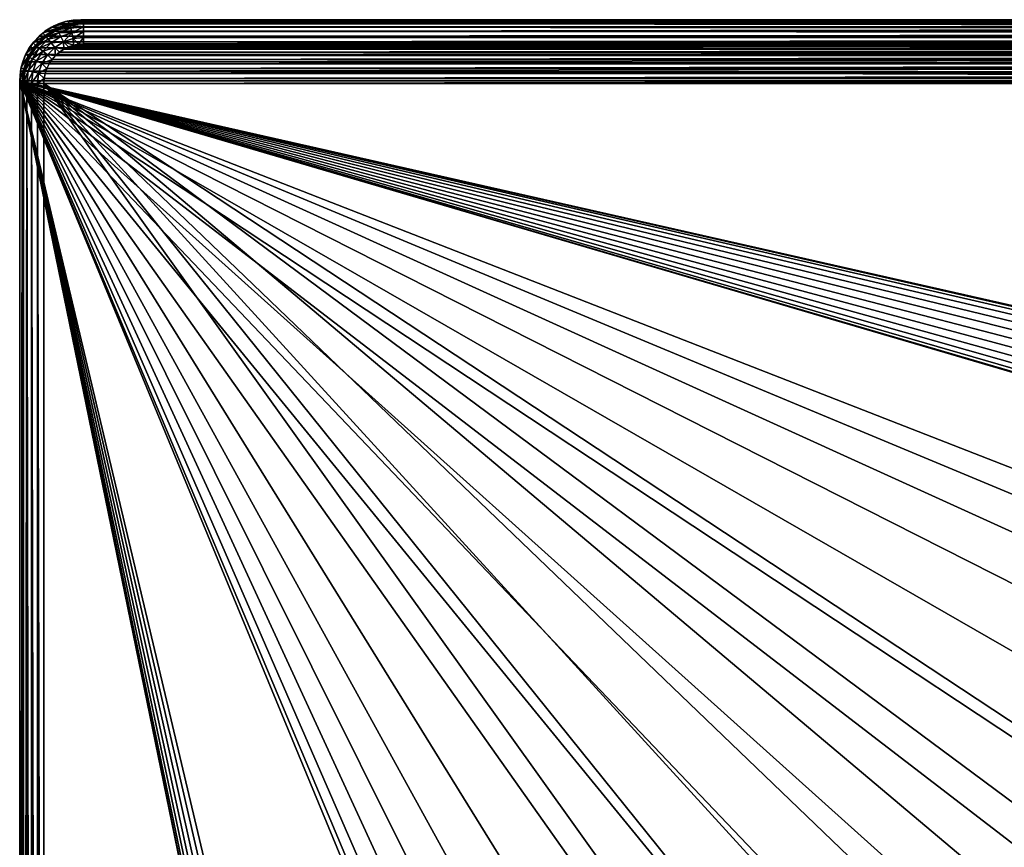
# Model space of a CAD drawing. Header units: metres. Extents: x -50 to 50, y -80 to 50.
# Tile 31 of 41: x -50 to -18, y 23 to 50. Entities that reach past the tile are written whole.
import ezdxf

# ---------------------------------------------------------------- set-up
doc = ezdxf.new("R2010")
doc.units = ezdxf.units.M
doc.layers.add('solid_FIT_12_SW0001', color=7, linetype='CONTINUOUS')

msp = doc.modelspace()

# ---------------------------------------------------------------- linework, layer by layer
at = {"layer": 'solid_FIT_12_SW0001'}
for points in [[(-48.494873, 49.937809, 102.5), (-48.24947, 49.98431, 102.5), (48.314095, 49.975121, 102.5)], [(-48.444187, 49.949947, 107), (-48.24947, 49.98431, 102.5), (-48.494873, 49.937809, 102.5)], [(-48.494873, 49.937809, 102.5), (48.314095, 49.975121, 102.5), (48.621258, 49.901169, 102.5)], [(-48.444187, 49.949947, 107), (-48.000278, 50, 107), (-48.24947, 49.98431, 102.5)], [(48.000282, 50, 107), (-48.000278, 50, 107), (-48.444187, 49.949947, 107)], [(48.444191, 49.949947, 107), (48.000282, 50, 107), (-48.444187, 49.949947, 107)], [(-48.24947, 49.98431, 102.5), (-48.000278, 50, 102.5), (48.314095, 49.975121, 102.5)], [(-48.000278, 50, 107), (-48.000278, 50, 102.5), (-48.24947, 49.98431, 102.5)], [(-48.000278, 50, 102.5), (47.999832, 50, 102.5), (48.314095, 49.975121, 102.5)], [(48.000282, 50, 107), (47.999832, 50, 102.5), (-48.000278, 50, 102.5)], [(48.000282, 50, 107), (-48.000278, 50, 102.5), (-48.000278, 50, 107)], [(-49.246857, 49.563892, 107), (-48.867867, 49.802032, 107), (-49.172073, 49.620754, 102.5)], [(-49.246857, 49.563892, 107), (-48.789539, 49.723312, 107), (-48.867867, 49.802032, 107)], [(-49.246857, 49.563892, 107), (-49.168545, 49.485249, 107), (-48.789539, 49.723312, 107)], [(-48.867867, 49.802032, 107), (-48.959896, 49.754738, 102.5), (-49.172073, 49.620754, 102.5)], [(-49.172073, 49.620754, 102.5), (-48.959896, 49.754738, 102.5), (49.074158, 49.687214, 102.5)], [(-49.172073, 49.620754, 102.5), (49.074158, 49.687214, 102.5), (49.276989, 49.53936, 102.5)], [(-48.789539, 49.723312, 107), (-49.168545, 49.485249, 107), (-48.775169, 49.709198, 107.816322)], [(-49.168545, 49.485249, 107), (-49.154316, 49.470955, 107.817184), (-48.775169, 49.709198, 107.816322)], [(-48.775169, 49.709198, 107.816322), (-49.154316, 49.470955, 107.817184), (-48.759159, 49.675892, 108.024986)], [(-49.154316, 49.470955, 107.817184), (-49.131294, 49.44207, 108.024986), (-48.759159, 49.675892, 108.024986)], [(-48.759159, 49.675892, 108.024986), (-49.131294, 49.44207, 108.024986), (-48.715492, 49.585224, 108.217026)], [(-48.959896, 49.754738, 102.5), (-48.732971, 49.860947, 102.5), (48.854557, 49.808384, 102.5)], [(-48.867867, 49.802032, 107), (-48.732971, 49.860947, 102.5), (-48.959896, 49.754738, 102.5)], [(-48.959896, 49.754738, 102.5), (48.854557, 49.808384, 102.5), (49.074158, 49.687214, 102.5)], [(-48.867867, 49.802032, 107), (-48.444187, 49.949947, 107), (-48.732971, 49.860947, 102.5)], [(-48.867867, 49.802032, 107), (-48.366646, 49.87133, 107), (-48.444187, 49.949947, 107)], [(-48.867867, 49.802032, 107), (-48.789539, 49.723312, 107), (-48.366646, 49.87133, 107)], [(-48.366646, 49.87133, 107), (-48.789539, 49.723312, 107), (-48.775169, 49.709198, 107.816322)], [(-48.366646, 49.87133, 107), (-48.775169, 49.709198, 107.816322), (-48.352524, 49.857105, 107.814644)], [(-48.352524, 49.857105, 107.814644), (-48.775169, 49.709198, 107.816322), (-48.344318, 49.821033, 108.024979)], [(-48.775169, 49.709198, 107.816322), (-48.759159, 49.675892, 108.024986), (-48.344318, 49.821033, 108.024979)], [(-48.344318, 49.821033, 108.024979), (-48.759159, 49.675892, 108.024986), (-48.321922, 49.722923, 108.217018)], [(-48.759159, 49.675892, 108.024986), (-48.715492, 49.585224, 108.217026), (-48.321922, 49.722923, 108.217018)], [(-48.444187, 49.949947, 107), (-48.494873, 49.937809, 102.5), (-48.732971, 49.860947, 102.5)], [(-48.732971, 49.860947, 102.5), (-48.494873, 49.937809, 102.5), (48.621258, 49.901169, 102.5)], [(-48.732971, 49.860947, 102.5), (48.621258, 49.901169, 102.5), (48.854557, 49.808384, 102.5)], [(-48.321922, 49.722923, 108.217018), (-48.715492, 49.585224, 108.217026), (-48.287529, 49.572231, 108.369049)], [(-48.444187, 49.949947, 107), (-48.366646, 49.87133, 107), (-47.921757, 49.921452, 107)], [(48.444191, 49.949947, 107), (-48.444187, 49.949947, 107), (-47.921757, 49.921452, 107)], [(-48.366646, 49.87133, 107), (-47.907581, 49.907276, 107.812218), (-47.921757, 49.921452, 107)], [(-48.366646, 49.87133, 107), (-48.352524, 49.857105, 107.814644), (-47.907581, 49.907276, 107.812218)], [(-48.352524, 49.857105, 107.814644), (-47.907581, 49.870243, 108.024979), (-47.907581, 49.907276, 107.812218)], [(-48.352524, 49.857105, 107.814644), (-48.344318, 49.821033, 108.024979), (-47.907581, 49.870243, 108.024979)], [(-48.344318, 49.821033, 108.024979), (-47.907581, 49.769604, 108.217018), (-47.907581, 49.870243, 108.024979)], [(-48.344318, 49.821033, 108.024979), (-48.321922, 49.722923, 108.217018), (-47.907581, 49.769604, 108.217018)], [(-48.321922, 49.722923, 108.217018), (-48.287529, 49.572231, 108.369049), (-47.907581, 49.769604, 108.217018)], [(-48.287529, 49.572231, 108.369049), (-47.907581, 49.615028, 108.369057), (-47.907581, 49.769604, 108.217018)], [(48.444191, 49.949947, 107), (-47.921757, 49.921452, 107), (47.921757, 49.921452, 107)], [(-47.921757, 49.921452, 107), (-47.907581, 49.907276, 107.812218), (47.907581, 49.907276, 107.812218)], [(-47.921757, 49.921452, 107), (47.907581, 49.907276, 107.812218), (47.921757, 49.921452, 107)], [(-47.907581, 49.870243, 108.024979), (47.907581, 49.870247, 108.024971), (47.907581, 49.907276, 107.812218)], [(-47.907581, 49.907276, 107.812218), (-47.907581, 49.870243, 108.024979), (47.907581, 49.907276, 107.812218)], [(-47.907581, 49.870243, 108.024979), (47.907581, 49.769608, 108.217018), (47.907581, 49.870247, 108.024971)], [(-47.907581, 49.870243, 108.024979), (-47.907581, 49.769604, 108.217018), (47.907581, 49.769608, 108.217018)], [(-47.907581, 49.615028, 108.369057), (47.907581, 49.615028, 108.369057), (47.907581, 49.769608, 108.217018)], [(-47.907581, 49.769604, 108.217018), (-47.907581, 49.615028, 108.369057), (47.907581, 49.769608, 108.217018)], [(-49.563892, 49.246853, 107), (-49.246857, 49.563892, 107), (-49.537933, 49.278706, 102.5)], [(-49.563892, 49.246853, 107), (-49.168545, 49.485249, 107), (-49.246857, 49.563892, 107)], [(-49.563892, 49.246853, 107), (-49.485249, 49.168545, 107), (-49.168545, 49.485249, 107)], [(-49.246857, 49.563892, 107), (-49.365772, 49.461128, 102.5), (-49.537933, 49.278706, 102.5)], [(-49.537933, 49.278706, 102.5), (-49.365772, 49.461128, 102.5), (49.459816, 49.367176, 102.5)], [(-49.537933, 49.278706, 102.5), (49.459816, 49.367176, 102.5), (49.619808, 49.173378, 102.5)], [(-49.168545, 49.485249, 107), (-49.485249, 49.168545, 107), (-49.154316, 49.470955, 107.817184)], [(-49.485249, 49.168545, 107), (-49.470951, 49.15432, 107.817184), (-49.154316, 49.470955, 107.817184)], [(-49.154316, 49.470955, 107.817184), (-49.470951, 49.15432, 107.817184), (-49.131294, 49.44207, 108.024986)], [(-49.470951, 49.15432, 107.817184), (-49.442066, 49.131298, 108.024986), (-49.131294, 49.44207, 108.024986)], [(-49.131294, 49.44207, 108.024986), (-49.442066, 49.131298, 108.024986), (-49.06855, 49.363392, 108.217026)], [(-49.442066, 49.131298, 108.024986), (-49.363388, 49.068554, 108.217026), (-49.06855, 49.363392, 108.217026)], [(-49.365772, 49.461128, 102.5), (-49.172073, 49.620754, 102.5), (49.276989, 49.53936, 102.5)], [(-49.246857, 49.563892, 107), (-49.172073, 49.620754, 102.5), (-49.365772, 49.461128, 102.5)], [(-49.365772, 49.461128, 102.5), (49.276989, 49.53936, 102.5), (49.459816, 49.367176, 102.5)], [(-49.06855, 49.363392, 108.217026), (-49.363388, 49.068554, 108.217026), (-48.972179, 49.242542, 108.369057)], [(-49.131294, 49.44207, 108.024986), (-49.06855, 49.363392, 108.217026), (-48.715492, 49.585224, 108.217026)], [(-48.715492, 49.585224, 108.217026), (-49.06855, 49.363392, 108.217026), (-48.64843, 49.445961, 108.369057)], [(-49.06855, 49.363392, 108.217026), (-48.972179, 49.242542, 108.369057), (-48.64843, 49.445961, 108.369057)], [(-48.64843, 49.445961, 108.369057), (-48.972179, 49.242542, 108.369057), (-48.564396, 49.271465, 108.466499)], [(-48.715492, 49.585224, 108.217026), (-48.64843, 49.445961, 108.369057), (-48.287529, 49.572231, 108.369049)], [(-48.287529, 49.572231, 108.369049), (-48.64843, 49.445961, 108.369057), (-48.564396, 49.271465, 108.466499)], [(-48.287529, 49.572231, 108.369049), (-48.564396, 49.271465, 108.466499), (-48.244431, 49.383411, 108.466499)], [(-48.244431, 49.383411, 108.466499), (-48.564396, 49.271465, 108.466499), (-48.239235, 49.164242, 108.5)], [(-48.287529, 49.572231, 108.369049), (-48.244431, 49.383411, 108.466499), (-47.907581, 49.615028, 108.369057)], [(-48.244431, 49.383411, 108.466499), (-47.907581, 49.421345, 108.466499), (-47.907581, 49.615028, 108.369057)], [(-48.244431, 49.383411, 108.466499), (-48.074123, 49.196793, 108.5), (-47.907581, 49.421345, 108.466499)], [(-48.244431, 49.383411, 108.466499), (-48.239235, 49.164242, 108.5), (-48.074123, 49.196793, 108.5)], [(-47.907581, 49.421345, 108.466499), (-48.074123, 49.196793, 108.5), (-47.907551, 49.207382, 108.5)], [(-47.907581, 49.421345, 108.466499), (47.907581, 49.421341, 108.466499), (47.907581, 49.615028, 108.369057)], [(-47.907581, 49.615028, 108.369057), (-47.907581, 49.421345, 108.466499), (47.907581, 49.615028, 108.369057)], [(-47.907581, 49.421345, 108.466499), (-47.907551, 49.207382, 108.5), (47.907581, 49.421341, 108.466499)], [(47.907581, 49.421341, 108.466499), (-47.907551, 49.207382, 108.5), (47.907547, 49.207382, 108.5)], [(-49.807167, 48.857121, 102.5), (-49.685848, 49.076294, 102.5), (49.754116, 48.961029, 102.5)], [(-49.802032, 48.867867, 107), (-49.685848, 49.076294, 102.5), (-49.807167, 48.857121, 102.5)], [(-49.802032, 48.867867, 107), (-49.563892, 49.246853, 107), (-49.685848, 49.076294, 102.5)], [(-49.802032, 48.867867, 107), (-49.485249, 49.168545, 107), (-49.563892, 49.246853, 107)], [(-49.802032, 48.867867, 107), (-49.723312, 48.789539, 107), (-49.485249, 49.168545, 107)], [(-49.485249, 49.168545, 107), (-49.723312, 48.789539, 107), (-49.470951, 49.15432, 107.817184)], [(-49.723312, 48.789539, 107), (-49.709194, 48.775169, 107.816315), (-49.470951, 49.15432, 107.817184)], [(-49.470951, 49.15432, 107.817184), (-49.709194, 48.775169, 107.816315), (-49.675884, 48.759159, 108.024979)], [(-49.685848, 49.076294, 102.5), (-49.537933, 49.278706, 102.5), (49.619808, 49.173378, 102.5)], [(-49.563892, 49.246853, 107), (-49.537933, 49.278706, 102.5), (-49.685848, 49.076294, 102.5)], [(-49.685848, 49.076294, 102.5), (49.619808, 49.173378, 102.5), (49.754116, 48.961029, 102.5)], [(-49.470951, 49.15432, 107.817184), (-49.675884, 48.759159, 108.024979), (-49.442066, 49.131298, 108.024986)], [(-49.442066, 49.131298, 108.024986), (-49.675884, 48.759159, 108.024979), (-49.363388, 49.068554, 108.217026)], [(-49.675884, 48.759159, 108.024979), (-49.58522, 48.715496, 108.217018), (-49.363388, 49.068554, 108.217026)], [(-49.363388, 49.068554, 108.217026), (-49.58522, 48.715496, 108.217018), (-49.242542, 48.972179, 108.369057)], [(-49.363388, 49.068554, 108.217026), (-49.242542, 48.972179, 108.369057), (-48.972179, 49.242542, 108.369057)], [(-48.972179, 49.242542, 108.369057), (-49.242542, 48.972179, 108.369057), (-48.851421, 49.091122, 108.466507)], [(-49.242542, 48.972179, 108.369057), (-49.091118, 48.851425, 108.466507), (-48.851421, 49.091122, 108.466507)], [(-48.851421, 49.091122, 108.466507), (-49.091118, 48.851425, 108.466507), (-48.826698, 48.826698, 108.5)], [(-48.972179, 49.242542, 108.369057), (-48.851421, 49.091122, 108.466507), (-48.564396, 49.271465, 108.466499)], [(-48.564396, 49.271465, 108.466499), (-48.851421, 49.091122, 108.466507), (-48.555683, 49.03421, 108.5)], [(-48.851421, 49.091122, 108.466507), (-48.826698, 48.826698, 108.5), (-48.698112, 48.939365, 108.5)], [(-48.851421, 49.091122, 108.466507), (-48.698112, 48.939365, 108.5), (-48.555683, 49.03421, 108.5)], [(48.555683, 49.034206, 108.5), (-48.555683, 49.03421, 108.5), (-48.698112, 48.939365, 108.5)], [(48.698112, 48.939362, 108.5), (48.555683, 49.034206, 108.5), (-48.698112, 48.939365, 108.5)], [(-48.564396, 49.271465, 108.466499), (-48.555683, 49.03421, 108.5), (-48.401424, 49.109928, 108.5)], [(-48.564396, 49.271465, 108.466499), (-48.401424, 49.109928, 108.5), (-48.239235, 49.164242, 108.5)], [(48.401424, 49.109924, 108.5), (-48.401424, 49.109928, 108.5), (-48.555683, 49.03421, 108.5)], [(48.555683, 49.034206, 108.5), (48.401424, 49.109924, 108.5), (-48.555683, 49.03421, 108.5)], [(48.239235, 49.164234, 108.5), (-48.239235, 49.164242, 108.5), (-48.401424, 49.109928, 108.5)], [(48.401424, 49.109924, 108.5), (48.239235, 49.164234, 108.5), (-48.401424, 49.109928, 108.5)], [(48.07412, 49.196785, 108.5), (-48.074123, 49.196793, 108.5), (-48.239235, 49.164242, 108.5)], [(48.239235, 49.164234, 108.5), (48.07412, 49.196785, 108.5), (-48.239235, 49.164242, 108.5)], [(47.907547, 49.207382, 108.5), (-47.907551, 49.207382, 108.5), (-48.074123, 49.196793, 108.5)], [(48.07412, 49.196785, 108.5), (47.907547, 49.207382, 108.5), (-48.074123, 49.196793, 108.5)], [(-49.949947, 48.444187, 107), (-49.802032, 48.867867, 107), (-49.900192, 48.624226, 102.5)], [(-49.949947, 48.444187, 107), (-49.723312, 48.789539, 107), (-49.802032, 48.867867, 107)], [(-49.949947, 48.444187, 107), (-49.87133, 48.366646, 107), (-49.723312, 48.789539, 107)], [(-49.802032, 48.867867, 107), (-49.807167, 48.857121, 102.5), (-49.900192, 48.624226, 102.5)], [(-49.900192, 48.624226, 102.5), (-49.807167, 48.857121, 102.5), (49.860588, 48.733879, 102.5)], [(-49.900192, 48.624226, 102.5), (49.860588, 48.733879, 102.5), (49.937649, 48.49551, 102.5)], [(-49.723312, 48.789539, 107), (-49.87133, 48.366646, 107), (-49.709194, 48.775169, 107.816315)], [(-49.87133, 48.366646, 107), (-49.857105, 48.352528, 107.814636), (-49.709194, 48.775169, 107.816315)], [(-49.709194, 48.775169, 107.816315), (-49.857105, 48.352528, 107.814636), (-49.821026, 48.344318, 108.024971)], [(-49.709194, 48.775169, 107.816315), (-49.821026, 48.344318, 108.024971), (-49.675884, 48.759159, 108.024979)], [(-49.675884, 48.759159, 108.024979), (-49.821026, 48.344318, 108.024971), (-49.58522, 48.715496, 108.217018)], [(-49.821026, 48.344318, 108.024971), (-49.722916, 48.321922, 108.21701), (-49.58522, 48.715496, 108.217018)], [(-49.807167, 48.857121, 102.5), (49.754116, 48.961029, 102.5), (49.860588, 48.733879, 102.5)], [(-49.58522, 48.715496, 108.217018), (-49.722916, 48.321922, 108.21701), (-49.445957, 48.64843, 108.369057)], [(-49.58522, 48.715496, 108.217018), (-49.445957, 48.64843, 108.369057), (-49.242542, 48.972179, 108.369057)], [(-49.242542, 48.972179, 108.369057), (-49.445957, 48.64843, 108.369057), (-49.091118, 48.851425, 108.466507)], [(-49.445957, 48.64843, 108.369057), (-49.271461, 48.564396, 108.466499), (-49.091118, 48.851425, 108.466507)], [(-49.091118, 48.851425, 108.466507), (-49.271461, 48.564396, 108.466499), (-48.939362, 48.698112, 108.5)], [(-49.271461, 48.564396, 108.466499), (-49.034206, 48.555683, 108.5), (-48.939362, 48.698112, 108.5)], [(-49.091118, 48.851425, 108.466507), (-48.939362, 48.698112, 108.5), (-48.826698, 48.826698, 108.5)], [(48.939365, 48.698112, 108.5), (-48.939362, 48.698112, 108.5), (-49.034206, 48.555683, 108.5)], [(49.03421, 48.555683, 108.5), (48.939365, 48.698112, 108.5), (-49.034206, 48.555683, 108.5)], [(48.826698, 48.826698, 108.5), (-48.826698, 48.826698, 108.5), (-48.939362, 48.698112, 108.5)], [(48.939365, 48.698112, 108.5), (48.826698, 48.826698, 108.5), (-48.939362, 48.698112, 108.5)], [(48.698112, 48.939362, 108.5), (-48.698112, 48.939365, 108.5), (-48.826698, 48.826698, 108.5)], [(48.826698, 48.826698, 108.5), (48.698112, 48.939362, 108.5), (-48.826698, 48.826698, 108.5)], [(-49.949947, 48.444187, 107), (-49.974876, 48.315624, 102.5), (-50, 47.999832, 102.5)], [(-49.949947, 48.444187, 107), (-50, 47.999832, 102.5), (-50, 48.000278, 107)], [(-49.949947, 48.444187, 107), (-50, 48.000278, 107), (-49.87133, 48.366646, 107)], [(-50, 48.000278, 107), (-49.921452, 47.921757, 107), (-49.87133, 48.366646, 107)], [(-49.974876, 48.315624, 102.5), (-49.900192, 48.624226, 102.5), (49.937649, 48.49551, 102.5)], [(-49.949947, 48.444187, 107), (-49.900192, 48.624226, 102.5), (-49.974876, 48.315624, 102.5)], [(-49.974876, 48.315624, 102.5), (49.937649, 48.49551, 102.5), (49.984272, 48.249802, 102.5)], [(-49.87133, 48.366646, 107), (-49.921452, 47.921757, 107), (-49.857105, 48.352528, 107.814636)], [(-49.722916, 48.321922, 108.21701), (-49.572224, 48.287529, 108.369041), (-49.445957, 48.64843, 108.369057)], [(-49.445957, 48.64843, 108.369057), (-49.572224, 48.287529, 108.369041), (-49.271461, 48.564396, 108.466499)], [(-49.572224, 48.287529, 108.369041), (-49.383404, 48.244431, 108.466492), (-49.271461, 48.564396, 108.466499)], [(-49.271461, 48.564396, 108.466499), (-49.383404, 48.244431, 108.466492), (-49.109924, 48.401424, 108.5)], [(-49.383404, 48.244431, 108.466492), (-49.164234, 48.239235, 108.5), (-49.109924, 48.401424, 108.5)], [(-49.271461, 48.564396, 108.466499), (-49.109924, 48.401424, 108.5), (-49.034206, 48.555683, 108.5)], [(49.109928, 48.401424, 108.5), (-49.109924, 48.401424, 108.5), (-49.164234, 48.239235, 108.5)], [(49.164242, 48.239235, 108.5), (49.109928, 48.401424, 108.5), (-49.164234, 48.239235, 108.5)], [(49.03421, 48.555683, 108.5), (-49.034206, 48.555683, 108.5), (-49.109924, 48.401424, 108.5)], [(49.109928, 48.401424, 108.5), (49.03421, 48.555683, 108.5), (-49.109924, 48.401424, 108.5)], [(-50, 47.999832, 102.5), (-49.974876, 48.315624, 102.5), (50, 48.000282, 102.5)], [(-49.974876, 48.315624, 102.5), (49.984272, 48.249802, 102.5), (50, 48.000282, 102.5)], [(-49.921452, 47.921757, 107), (-49.907276, 47.907581, 107.812218), (-49.857105, 48.352528, 107.814636)], [(-49.857105, 48.352528, 107.814636), (-49.907276, 47.907581, 107.812218), (-49.870247, 47.907581, 108.024971)], [(-49.857105, 48.352528, 107.814636), (-49.870247, 47.907581, 108.024971), (-49.821026, 48.344318, 108.024971)], [(-49.821026, 48.344318, 108.024971), (-49.870247, 47.907581, 108.024971), (-49.722916, 48.321922, 108.21701)], [(-49.870247, 47.907581, 108.024971), (-49.769608, 47.907581, 108.217018), (-49.722916, 48.321922, 108.21701)], [(-49.722916, 48.321922, 108.21701), (-49.769608, 47.907581, 108.217018), (-49.572224, 48.287529, 108.369041)], [(-49.769608, 47.907581, 108.217018), (-49.615028, 47.907581, 108.369057), (-49.572224, 48.287529, 108.369041)], [(-49.572224, 48.287529, 108.369041), (-49.615028, 47.907581, 108.369057), (-49.383404, 48.244431, 108.466492)], [(-49.615028, 47.907581, 108.369057), (-49.421341, 47.907581, 108.466499), (-49.383404, 48.244431, 108.466492)], [(-49.383404, 48.244431, 108.466492), (-49.421341, 47.907581, 108.466499), (-49.196785, 48.074123, 108.5)], [(-49.421341, 47.907581, 108.466499), (-49.207382, 47.907551, 108.5), (-49.196785, 48.074123, 108.5)], [(-49.383404, 48.244431, 108.466492), (-49.196785, 48.074123, 108.5), (-49.164234, 48.239235, 108.5)], [(49.196793, 48.074123, 108.5), (-49.196785, 48.074123, 108.5), (-49.207382, 47.907551, 108.5)], [(49.207382, 47.907547, 108.5), (49.196793, 48.074123, 108.5), (-49.207382, 47.907551, 108.5)], [(49.164242, 48.239235, 108.5), (-49.164234, 48.239235, 108.5), (-49.196785, 48.074123, 108.5)], [(49.196793, 48.074123, 108.5), (49.164242, 48.239235, 108.5), (-49.196785, 48.074123, 108.5)], [(0.421375, 36.573006, 102.5), (-50, 47.999832, 102.5), (50, 48.000282, 102.5)], [(-50, 48.000278, 107), (-50, -48.000278, 107), (-49.921452, 47.921757, 107)], [(-50, 48.000278, 107), (-50, 47.999832, 102.5), (-50, -48.000305, 102.5)], [(-50, 48.000278, 107), (-50, -48.000305, 102.5), (-50, -48.000278, 107)], [(-36.597153, -17.427843, 102.5), (-50, -48.000305, 102.5), (-50, 47.999832, 102.5)], [(-27.132597, -6.430617, 102.5), (-26.202694, -9.536955, 102.5), (-50, 47.999832, 102.5)], [(-35, -15.346529, 102.5), (-50, 47.999832, 102.5), (-26.202694, -9.536955, 102.5)], [(-27.695787, -3.236854, 102.5), (-27.132597, -6.430617, 102.5), (-50, 47.999832, 102.5)], [(-27.884312, 0, 102.5), (-27.695787, -3.236854, 102.5), (-50, 47.999832, 102.5)], [(-27.695787, 3.236854, 102.5), (-27.884312, 0, 102.5), (-50, 47.999832, 102.5)], [(-27.132597, 6.430617, 102.5), (-27.695787, 3.236854, 102.5), (-50, 47.999832, 102.5)], [(-26.202694, 9.536955, 102.5), (-27.132597, 6.430617, 102.5), (-50, 47.999832, 102.5)], [(-24.918159, 12.5148, 102.5), (-26.202694, 9.536955, 102.5), (-50, 47.999832, 102.5)], [(-23.297253, 15.322202, 102.5), (-24.918159, 12.5148, 102.5), (-50, 47.999832, 102.5)], [(-21.360435, 17.923859, 102.5), (-23.297253, 15.322202, 102.5), (-50, 47.999832, 102.5)], [(-19.135229, 20.282431, 102.5), (-21.360435, 17.923859, 102.5), (-50, 47.999832, 102.5)], [(-16.651365, 22.366646, 102.5), (-19.135229, 20.282431, 102.5), (-50, 47.999832, 102.5)], [(-13.942542, 24.148226, 102.5), (-16.651365, 22.366646, 102.5), (-50, 47.999832, 102.5)], [(-11.044392, 25.603817, 102.5), (-13.942542, 24.148226, 102.5), (-50, 47.999832, 102.5)], [(-7.996583, 26.71307, 102.5), (-11.044392, 25.603817, 102.5), (-50, 47.999832, 102.5)], [(-4.842616, 27.460573, 102.5), (-7.996583, 26.71307, 102.5), (-50, 47.999832, 102.5)], [(-1.621328, 27.837101, 102.5), (-4.842616, 27.460573, 102.5), (-50, 47.999832, 102.5)], [(1.621328, 27.837101, 102.5), (-1.621328, 27.837101, 102.5), (-50, 47.999832, 102.5)], [(-0.421375, 33.426994, 102.5), (1.621328, 27.837101, 102.5), (-50, 47.999832, 102.5)], [(-0.814517, 33.58987, 102.5), (-0.421375, 33.426994, 102.5), (-50, 47.999832, 102.5)], [(-1.151296, 33.848312, 102.5), (-0.814517, 33.58987, 102.5), (-50, 47.999832, 102.5)], [(-1.410386, 34.185947, 102.5), (-1.151296, 33.848312, 102.5), (-50, 47.999832, 102.5)], [(-1.572924, 34.578262, 102.5), (-1.410386, 34.185947, 102.5), (-50, 47.999832, 102.5)], [(-1.628471, 35, 102.5), (-1.572924, 34.578262, 102.5), (-50, 47.999832, 102.5)], [(-1.572924, 35.421738, 102.5), (-1.628471, 35, 102.5), (-50, 47.999832, 102.5)], [(-1.410386, 35.814053, 102.5), (-1.572924, 35.421738, 102.5), (-50, 47.999832, 102.5)], [(-1.151296, 36.151688, 102.5), (-1.410386, 35.814053, 102.5), (-50, 47.999832, 102.5)], [(-0.814517, 36.41013, 102.5), (-1.151296, 36.151688, 102.5), (-50, 47.999832, 102.5)], [(-0.421375, 36.573006, 102.5), (-0.814517, 36.41013, 102.5), (-50, 47.999832, 102.5)], [(0, 36.62849, 102.5), (-0.421375, 36.573006, 102.5), (-50, 47.999832, 102.5)], [(0.421375, 36.573006, 102.5), (0, 36.62849, 102.5), (-50, 47.999832, 102.5)], [(-36.597153, -16.572157, 102.5), (-36.653492, -17, 102.5), (-50, 47.999832, 102.5)], [(-36.597153, -17.427843, 102.5), (-50, 47.999832, 102.5), (-36.653492, -17, 102.5)], [(-36.431774, -16.172977, 102.5), (-36.597153, -16.572157, 102.5), (-50, 47.999832, 102.5)], [(-36.169365, -15.83103, 102.5), (-36.431774, -16.172977, 102.5), (-50, 47.999832, 102.5)], [(-35.82655, -15.567962, 102.5), (-36.169365, -15.83103, 102.5), (-50, 47.999832, 102.5)], [(-35.428211, -15.402928, 102.5), (-35.82655, -15.567962, 102.5), (-50, 47.999832, 102.5)], [(-35, -15.346529, 102.5), (-35.428211, -15.402928, 102.5), (-50, 47.999832, 102.5)], [(-50, -48.000278, 107), (-49.921452, -47.921757, 107), (-49.921452, 47.921757, 107)], [(-49.921452, 47.921757, 107), (-49.921452, -47.921757, 107), (-49.907276, 47.907581, 107.812218)], [(-49.921452, -47.921757, 107), (-49.907276, -47.907581, 107.812218), (-49.907276, 47.907581, 107.812218)], [(-49.907276, 47.907581, 107.812218), (-49.907276, -47.907581, 107.812218), (-49.870243, -47.907581, 108.024979)], [(-49.907276, 47.907581, 107.812218), (-49.870243, -47.907581, 108.024979), (-49.870247, 47.907581, 108.024971)], [(-49.870247, 47.907581, 108.024971), (-49.870243, -47.907581, 108.024979), (-49.769608, 47.907581, 108.217018)], [(-49.769608, 47.907581, 108.217018), (-49.870243, -47.907581, 108.024979), (-49.769604, -47.907581, 108.217018)], [(-49.769608, 47.907581, 108.217018), (-49.769604, -47.907581, 108.217018), (-49.615028, -47.907581, 108.369057)], [(-49.769608, 47.907581, 108.217018), (-49.615028, -47.907581, 108.369057), (-49.615028, 47.907581, 108.369057)], [(-49.615028, 47.907581, 108.369057), (-49.615028, -47.907581, 108.369057), (-49.421345, -47.907581, 108.466499)], [(-49.615028, 47.907581, 108.369057), (-49.421345, -47.907581, 108.466499), (-49.421341, 47.907581, 108.466499)], [(-49.421341, 47.907581, 108.466499), (-49.421345, -47.907581, 108.466499), (-49.207382, -47.907551, 108.5)], [(-49.421341, 47.907581, 108.466499), (-49.207382, -47.907551, 108.5), (-49.207382, 47.907551, 108.5)], [(-21.249317, 8.801449, 108.5), (-49.207382, 47.907551, 108.5), (-49.207382, -47.907551, 108.5)], [(-8.801449, 21.249317, 108.5), (49.207382, 47.907547, 108.5), (-49.207382, 47.907551, 108.5)], [(-11.500178, 19.918446, 108.5), (-8.801449, 21.249317, 108.5), (-49.207382, 47.907551, 108.5)], [(-14.001358, 18.247242, 108.5), (-11.500178, 19.918446, 108.5), (-49.207382, 47.907551, 108.5)], [(-16.263428, 16.263428, 108.5), (-14.001358, 18.247242, 108.5), (-49.207382, 47.907551, 108.5)], [(-18.247242, 14.001358, 108.5), (-16.263428, 16.263428, 108.5), (-49.207382, 47.907551, 108.5)], [(-19.918446, 11.500178, 108.5), (-18.247242, 14.001358, 108.5), (-49.207382, 47.907551, 108.5)], [(-21.249317, 8.801449, 108.5), (-19.918446, 11.500178, 108.5), (-49.207382, 47.907551, 108.5)]]:
    msp.add_3dface(points, dxfattribs=at)

doc.saveas('drawing.dxf')
